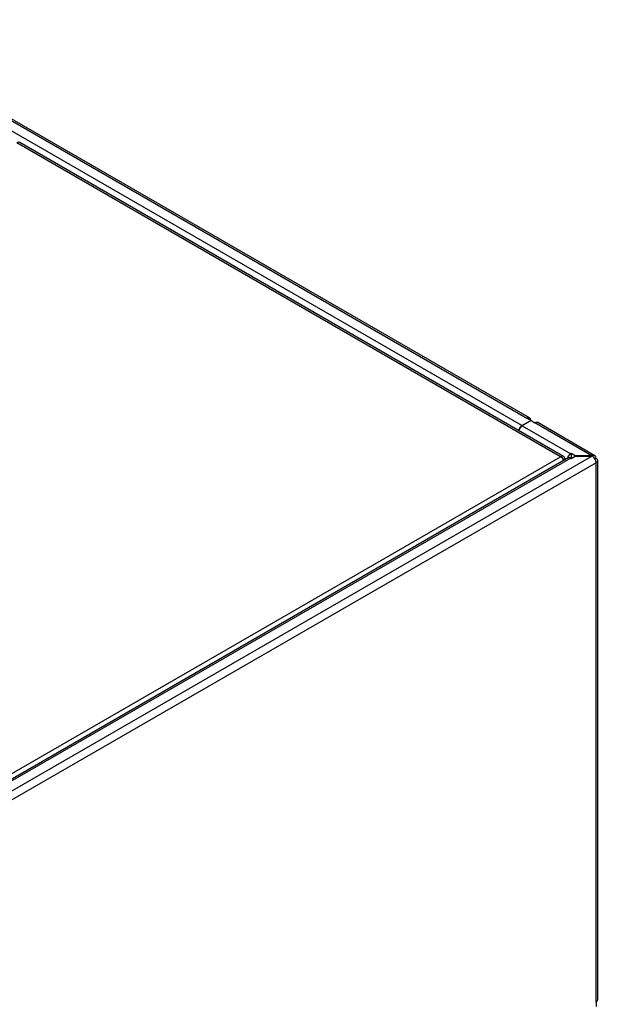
# Model space of a CAD drawing. Header units: millimetres. Extents: x 0 to 287, y 0 to 200.
# Tile 40 of 41: x 254 to 266, y 137 to 159. Entities that reach past the tile are written whole.
import ezdxf

# ---------------------------------------------------------------- set-up
doc = ezdxf.new("R2010")
doc.units = ezdxf.units.MM
doc.layers.add('130.666_BW4C_CTM', color=7, linetype='Continuous')
doc.layers.add('Standard', color=7, linetype='Continuous')

# ---------------------------------------------------------------- blocks, each defined once
blk = doc.blocks.new('SE3')
at = {"layer": '130.666_BW4C_CTM', "color": 7, "linetype": 'Continuous'}
for p, q in [((264.662, 150.077), (249.667, 158.735)), ((249.668, 158.694), (264.602, 150.071)), ((264.495, 149.911), (249.675, 158.467)), ((265.337, 149.235), (253.519, 156.058)), ((265.4, 149.241), (253.582, 156.064)), ((264.687, 150.022), (264.602, 150.071)), ((264.495, 149.911), (264.687, 150.022)), ((264.694, 150.018), (264.502, 149.907)), ((264.502, 149.907), (265.555, 149.299)), ((264.687, 150.014), (264.687, 150.022)), ((264.694, 150.018), (264.779, 149.969)), ((266.016, 149.255), (264.779, 149.969)), ((266.083, 149.257), (264.839, 149.975)), ((232.669, 130.373), (265.337, 149.235)), ((265.501, 149.208), (232.713, 130.278)), ((265.555, 149.203), (232.767, 130.272)), ((232.959, 130.161), (266.016, 149.247)), ((265.454, 149.181), (265.425, 149.198)), ((265.55, 149.206), (265.55, 149.208)), ((265.564, 149.304), (265.555, 149.299)), ((265.555, 149.217), (265.564, 149.222)), ((265.555, 149.203), (265.564, 149.198)), ((265.564, 149.304), (265.564, 149.222)), ((265.649, 149.255), (265.564, 149.304)), ((265.564, 149.198), (265.649, 149.247)), ((265.564, 149.222), (265.585, 149.21)), ((266.016, 149.255), (265.649, 149.255)), ((265.649, 149.247), (265.649, 149.255)), ((265.649, 149.247), (266.016, 149.247)), ((266.03, 149.246), (266.03, 149.255)), ((266.108, 149.202), (266.083, 149.188)), ((266.108, 149.104), (233.044, 130.014)), ((265.426, 149.184), (265.4, 149.169)), ((265.426, 149.184), (265.442, 149.174)), ((266.108, 137.379), (266.108, 149.104)), ((266.143, 137.428), (266.143, 149.153)), ((266.108, 137.379), (266.108, 137.281))]:
    blk.add_line(p, q, dxfattribs=at)
for centre, major_axis, start_param, end_param in [((253.519, 155.956), (-0.063, -0.108), 3.141593, 3.926991), ((264.602, 149.973), (-0.06, -0.104), 2.356194, 3.926991), ((264.495, 149.823), (-0.054, -0.0935), 3.926991, 5.212376), ((264.502, 149.819), (-0.054, -0.0935), 3.926991, 5.212376), ((264.602, 149.973), (-0.12, 0), 3.843561, 3.926991), ((264.779, 149.871), (-0.06, -0.104), 3.141593, 3.926991), ((265.337, 149.132), (-0.063, -0.108), 2.356194, 3.926991), ((265.337, 149.132), (-0.062, 0.108), 4.5804, 5.497787), ((265.555, 149.211), (0.054, 0.0935), 0.785398, 2.028754), ((265.555, 149.115), (0.054, -0.0935), 2.356195, 3.141583), ((265.555, 149.211), (-0.004, -0.00693), 3.926991, 5.497787), ((266.016, 149.157), (0.17, 0), 1.487366, 1.570796), ((266.016, 149.149), (-0.17, 0), 4.628959, 4.712389), ((266.023, 149.153), (-0.06, -0.104), 2.356194, 3.843561), ((266.023, 149.153), (-0.06, 0.104), 3.926991, 5.414357), ((266.023, 149.153), (-0.12, 0), 2.356194, 3.926991), ((266.023, 137.428), (-0.12, 0), 2.356194, 3.141593)]:
    blk.add_ellipse(centre, major_axis=major_axis, ratio=0.57735, start_param=start_param, end_param=end_param, dxfattribs=at)

msp = doc.modelspace()

# ---------------------------------------------------------------- block references
at = {"layer": 'Standard'}
msp.add_blockref('SE3', (0, 0), dxfattribs=at)

doc.saveas('drawing.dxf')
